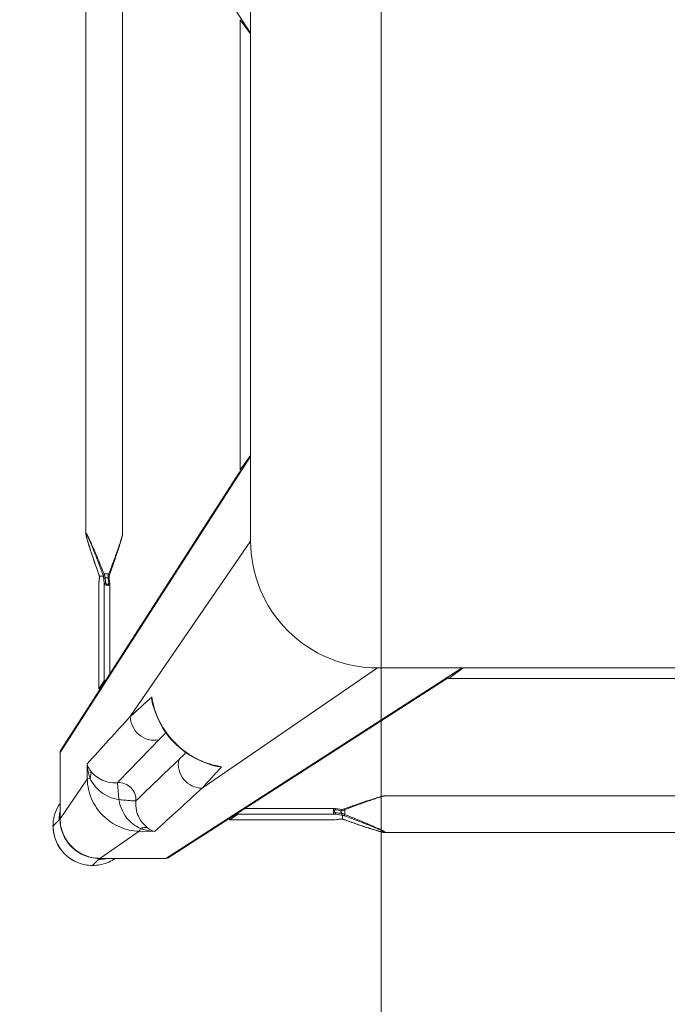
# Model space of a CAD drawing. Header units: metres. Extents: x 362935 to 596424, y 80601 to 172483.
# Tile 121 of 174: x 379497 to 379726, y 141395 to 141744. Entities that reach past the tile are written whole.
import ezdxf

# ---------------------------------------------------------------- set-up
doc = ezdxf.new("R2010")
doc.units = ezdxf.units.M
doc.layers.get('0').update_dxf_attribs({"color": 8, "lineweight": 5})
doc.layers.add('FURNITURE', color=8, linetype='Continuous', lineweight=5)

# ---------------------------------------------------------------- blocks, each defined once
blk = doc.blocks.new('SV2W-A')
at = {"linetype": 'Continuous', "lineweight": 0}
for p, q in [((3.37, -227.09), (3.37, -17.09)), ((48.71, -224.5), (48.71, -19.68)), ((61.71, -224.5), (61.71, -19.68)), ((7.1, -201.86), (7.1, -42.33)), ((7.11, -201.86), (7.11, -42.33)), ((3.37, -196.83), (7.1, -201.86)), ((70.85, -302.09), (3.37, -197.09)), ((7.11, -201.88), (7.1, -201.86)), ((70.62, -301.28), (7.5, -203.05)), ((48.71, -224.5), (48.71, -224.5)), ((49.03, -226.05), (49.09, -226.28)), ((49.09, -226.28), (49.16, -226.51)), ((49.16, -226.51), (49.23, -226.76)), ((49.23, -226.76), (49.34, -227.14)), ((61.16, -226.88), (61.23, -226.64)), ((61.23, -226.64), (61.3, -226.4)), ((61.3, -226.4), (61.37, -226.16)), ((61.37, -226.16), (61.43, -225.94)), ((61.43, -225.94), (61.48, -225.73)), ((61.71, -224.5), (61.71, -224.5)), ((3.37, -227.09), (45.99, -289.28)), ((49.34, -227.14), (49.46, -227.54)), ((49.46, -227.54), (49.59, -227.95)), ((49.59, -227.95), (49.76, -228.53)), ((49.76, -228.53), (49.95, -229.12)), ((49.95, -229.12), (50.2, -229.9)), ((50.2, -229.9), (50.52, -230.87)), ((60.07, -230.38), (60.33, -229.58)), ((60.33, -229.58), (60.57, -228.82)), ((60.57, -228.82), (60.76, -228.24)), ((60.76, -228.24), (60.93, -227.67)), ((60.93, -227.67), (61.05, -227.27)), ((61.05, -227.27), (61.16, -226.88)), ((50.52, -230.87), (50.86, -231.9)), ((50.86, -231.9), (51.28, -233.17)), ((51.28, -233.17), (51.74, -234.52)), ((58.48, -235.12), (58.95, -233.74)), ((58.95, -233.74), (59.39, -232.44)), ((59.39, -232.44), (59.75, -231.38)), ((59.75, -231.38), (60.07, -230.38)), ((51.74, -234.52), (52.24, -235.95)), ((52.24, -235.95), (52.77, -237.49)), ((57.41, -238.17), (57.89, -236.82)), ((57.89, -236.82), (58.04, -236.38)), ((58.04, -236.38), (58.48, -235.12)), ((52.77, -237.49), (53.29, -238.93)), ((53.54, -239.61), (53.33, -241.37)), ((53.43, -238.23), (53.63, -238.76)), ((53.63, -238.76), (55.29, -238.76)), ((53.86, -240.28), (53.9, -239.87)), ((54.52, -240.18), (54.26, -240.18)), ((55.51, -239.78), (55.22, -242.31)), ((55.53, -239.59), (55.51, -239.78)), ((56.91, -239.59), (55.53, -239.59)), ((56.92, -239.58), (56.92, -239.58)), ((56.99, -240.47), (56.97, -240.32)), ((57.07, -241.13), (56.99, -240.47)), ((56.99, -240.47), (56.99, -240.53)), ((56.99, -240.53), (57.01, -240.73)), ((57.01, -240.73), (57.06, -241.12)), ((57.12, -238.98), (57.41, -238.17)), ((57.14, -238.93), (57.14, -238.93)), ((53.22, -242.37), (53.22, -274.2)), ((53.33, -241.37), (53.23, -242.25)), ((55.22, -242.31), (55.22, -276.63)), ((57.06, -241.12), (57.11, -241.52)), ((57.13, -241.68), (57.07, -241.13)), ((57.11, -241.52), (57.19, -242.26)), ((57.2, -242.25), (57.13, -241.68)), ((57.19, -242.26), (57.2, -242.31)), ((57.2, -242.31), (57.2, -242.25)), ((57.2, -242.25), (57.2, -279.43)), ((57.21, -242.37), (57.2, -242.31)), ((57.21, -279.44), (57.21, -242.37)), ((-326.63, -339.57), (-221.63, -272.09)), ((-251.63, -272.09), (-41.63, -272.09)), ((-221.36, -272.09), (-226.39, -275.82)), ((-71.89, -272.09), (-66.86, -275.82)), ((-71.63, -272.09), (33.37, -339.57)), ((-41.63, -272.09), (20.57, -314.71)), ((-226.42, -275.83), (-226.39, -275.82)), ((-226.39, -275.82), (-66.86, -275.82)), ((-226.39, -275.83), (-66.86, -275.83)), ((-66.86, -275.82), (-66.84, -275.83)), ((-65.67, -276.22), (32.56, -339.34)), ((57.2, -279.43), (55.22, -276.63)), ((57.2, -279.45), (57.2, -279.43)), ((37.86, -285.35), (38.02, -284.72)), ((38.02, -284.72), (38.02, -284.72)), ((70.85, -302.09), (70.85, -325.56)), ((16, -306.74), (16.76, -306.55)), ((16, -306.73), (16, -306.73)), ((61.23, -311.53), (61.32, -306.11)), ((61.23, -311.53), (70.85, -325.56)), ((70.89, -312.15), (70.89, -323.76)), ((-249.04, -317.43), (-44.21, -317.43)), ((-44.21, -317.43), (-44.22, -317.43)), ((-42.66, -317.75), (-42.88, -317.69)), ((-42.43, -317.81), (-42.66, -317.75)), ((-42.2, -317.88), (-42.43, -317.81)), ((-41.95, -317.95), (-42.2, -317.88)), ((-41.57, -318.06), (-41.95, -317.95)), ((-41.17, -318.18), (-41.57, -318.06)), ((-40.76, -318.31), (-41.17, -318.18)), ((-40.18, -318.49), (-40.76, -318.31)), ((-39.58, -318.67), (-40.18, -318.49)), ((-38.81, -318.92), (-39.58, -318.67)), ((-37.83, -319.24), (-38.81, -318.92)), ((-36.8, -319.58), (-37.83, -319.24)), ((-35.71, -319.95), (-36.8, -319.58)), ((-34.37, -320.4), (-35.71, -319.95)), ((-32.95, -320.89), (-34.37, -320.4)), ((-31.65, -321.35), (-32.95, -320.89)), ((-30.27, -321.83), (-31.65, -321.35)), ((-29.69, -322.04), (-30.27, -321.83)), ((-29.96, -324.01), (-29.96, -322.35)), ((-29.14, -322.23), (-29.31, -322.17)), ((-29.13, -325.63), (-29.13, -324.22)), ((-28.2, -322.55), (-28.54, -322.59)), ((-28.54, -322.59), (-28.54, -323.63)), ((-27.29, -322.05), (-28.25, -322.16)), ((-27.65, -322.49), (-28.2, -322.55)), ((-28.19, -324.14), (-26.41, -323.94)), ((-26.76, -322.38), (-27.65, -322.49)), ((-26.46, -321.95), (-27.29, -322.05)), ((7.91, -323.94), (-26.41, -323.94)), ((5.49, -321.94), (-26.35, -321.94)), ((10.71, -325.92), (7.91, -323.94)), ((-37.32, -328.46), (-36.08, -328.05)), ((-36.08, -328.05), (-34.77, -327.6)), ((-34.77, -327.6), (-33.36, -327.12)), ((-33.36, -327.12), (-31.87, -326.6)), ((-31.87, -326.6), (-29.69, -325.83)), ((-29.79, -325.86), (-29.79, -325.86)), ((-29.16, -325.64), (-28.99, -325.65)), ((-29.14, -325.64), (-29.14, -325.64)), ((-28.99, -325.65), (-28.76, -325.66)), ((-28.25, -325.71), (-28.19, -325.71)), ((-28.25, -325.71), (-28.09, -325.73)), ((-27.6, -325.78), (-28.19, -325.71)), ((-28.09, -325.73), (-27.56, -325.79)), ((-27.2, -325.83), (-27.6, -325.78)), ((-27.56, -325.79), (-26.46, -325.92)), ((-26.6, -325.89), (-27.2, -325.83)), ((-26.41, -325.92), (-26.6, -325.89)), ((-26.46, -325.92), (10.71, -325.92)), ((-26.46, -325.92), (-26.39, -325.92)), ((-26.39, -325.92), (-26.35, -325.92)), ((-26.35, -325.92), (10.73, -325.92)), ((10.71, -325.92), (10.73, -325.92)), ((70.89, -325.61), (71.25, -325.96)), ((70.91, -324.93), (70.9, -324.72)), ((70.92, -325.34), (70.92, -325.56)), ((73.35, -328.09), (71.22, -325.96)), ((-249.04, -330.43), (-44.21, -330.43)), ((-44.21, -330.43), (-44.22, -330.43)), ((-42.66, -330.11), (-42.43, -330.05)), ((-42.43, -330.05), (-42.2, -329.99)), ((-41.83, -329.88), (-41.44, -329.77)), ((-41.44, -329.77), (-41.04, -329.64)), ((-41.04, -329.64), (-40.47, -329.47)), ((-40.47, -329.47), (-39.89, -329.29)), ((-39.89, -329.29), (-39.12, -329.05)), ((-39.12, -329.05), (-38.32, -328.79)), ((-38.32, -328.79), (-37.32, -328.46)), ((37.39, -330.03), (42.81, -329.95)), ((42.81, -329.95), (56.84, -339.57)), ((43.37, -339.57), (33.37, -339.57)), ((56.84, -339.57), (43.37, -339.57)), ((43.44, -339.61), (56.89, -339.61)), ((57.04, -339.76), (57.25, -339.96)), ((59.37, -342.07), (57.24, -339.94))]:
    blk.add_line(p, q, dxfattribs=at)
for points in [[(48.71, -224.5), (48.72, -224.54), (48.72, -224.6), (48.72, -224.66), (48.73, -224.72), (48.74, -224.79), (48.75, -224.86), (48.76, -224.93), (48.78, -225.01), (48.79, -225.09), (48.81, -225.17), (48.83, -225.25), (48.85, -225.34), (48.87, -225.44), (48.9, -225.53), (48.92, -225.63), (48.95, -225.73), (48.97, -225.84), (49.03, -226.05)], [(61.48, -225.73), (61.51, -225.63), (61.53, -225.53), (61.56, -225.44), (61.58, -225.34), (61.6, -225.25)], [(61.6, -225.25), (61.62, -225.17), (61.63, -225.09), (61.65, -225.01), (61.67, -224.93), (61.68, -224.86), (61.69, -224.79), (61.7, -224.72), (61.71, -224.66), (61.71, -224.6), (61.71, -224.54), (61.71, -224.5)], [(53.29, -238.93), (53.37, -239.18), (53.46, -239.43)], [(53.46, -239.43), (53.54, -239.67), (53.54, -239.7)], [(56.92, -239.58), (56.93, -239.56), (56.99, -239.37)], [(56.94, -239.91), (56.93, -239.68), (56.92, -239.56)], [(56.97, -240.32), (56.96, -240.13), (56.94, -239.91)], [(56.99, -239.37), (57.06, -239.18), (57.12, -238.98)], [(53.23, -242.25), (53.22, -242.34), (53.22, -242.37)], [(16.76, -306.55), (18.88, -305.91), (20.96, -305.11), (22.98, -304.14), (24.93, -303.02), (26.78, -301.75), (28.55, -300.35), (30.19, -298.81), (31.72, -297.15), (33.12, -295.39), (34.38, -293.52), (35.49, -291.57), (36.44, -289.55), (37.23, -287.47), (37.86, -285.35)], [(-42.88, -317.69), (-42.98, -317.67), (-43.08, -317.64), (-43.18, -317.62), (-43.28, -317.59), (-43.37, -317.57), (-43.46, -317.55), (-43.55, -317.53), (-43.63, -317.51), (-43.71, -317.5), (-43.78, -317.48), (-43.86, -317.47), (-43.93, -317.46), (-43.99, -317.45), (-44.06, -317.44), (-44.12, -317.44), (-44.17, -317.43), (-44.22, -317.43)], [(-29.31, -322.17), (-29.5, -322.11), (-29.69, -322.04)], [(-28.25, -322.16), (-28.36, -322.17), (-28.55, -322.19), (-28.76, -322.2), (-28.99, -322.22), (-29.16, -322.22)], [(-26.35, -321.94), (-26.39, -321.94), (-26.46, -321.95)], [(-29.69, -325.83), (-29.5, -325.76), (-29.3, -325.7), (-29.14, -325.64)], [(-28.76, -325.66), (-28.55, -325.68), (-28.36, -325.7), (-28.25, -325.71)], [(-44.22, -330.43), (-44.17, -330.43), (-44.12, -330.43), (-44.06, -330.42), (-43.99, -330.42), (-43.93, -330.41), (-43.86, -330.4), (-43.79, -330.38), (-43.71, -330.37), (-43.63, -330.35), (-43.55, -330.34), (-43.46, -330.32)], [(-43.46, -330.32), (-43.37, -330.3), (-43.28, -330.27), (-43.18, -330.25), (-43.08, -330.23), (-42.98, -330.2), (-42.88, -330.17), (-42.66, -330.11)], [(-42.2, -329.99), (-42.08, -329.95), (-41.83, -329.88)]]:
    blk.add_lwpolyline(points, dxfattribs=at)
for centre, radius, start, end in [((-41.63, -227.09), 45, 270, 0), ((20.67, -254.66), 36.6, 25.327, 25.7487), ((31.58, -230.09), 25.74, 338.146, 339.0892), ((30.15, -229.54), 27.27, 339.0791, 339.8493), ((81.71, -247.68), 26.08, 160.3973, 161.9235), ((73.83, -238.9), 16.92, 182.3246, 182.9034), ((64.91, -239.6), 7.98, 186.256, 186.6642), ((10.14, -278.11), 28.56, 347.3353, 351.3875), ((22.12, -281.06), 16.31, 347.0122, 355.3188), ((1101.07, 882.33), 1576.66, 227.62265, 227.99608), ((28.7, -282.77), 9.64, 334.8369, 343.365), ((9.87, -278.05), 28.83, 346.6036, 347.3408), ((-2569.27, -2687.12), 3548.12, 42.14906, 42.5165), ((-826.96, -1131.17), 1199.74, 44.01228, 44.18381), ((-6479.3, -6591.06), 9058.45, 43.875091, 44.008381), ((862.27, 558.05), 1199.48, 225.81604, 225.98775), ((69.44, -302.04), 1.4, 29.2372, 32.6099), ((9.39, -278.87), 28.55, 278.6076, 282.8248), ((12.34, -290.83), 16.32, 274.6716, 282.9875), ((-1254.82, -1463.85), 1716.72, 42.01918, 42.36216), ((9.33, -278.6), 28.83, 282.8187, 283.4009), ((14.06, -297.42), 9.64, 286.6319, 295.2458), ((6374.01, 6264.2), 9132.92, 225.992162, 226.124366), ((2488.65, 2377.39), 3652.24, 227.4859, 227.84284), ((59.52, -328.05), 13.87, 24.1743, 34.9746), ((-12.76, -286.69), 39.59, 244.2603, 244.433), ((-39.18, -305.46), 20.72, 296.4506, 298.295), ((-18.34, -298.42), 26.6, 244.3575, 245.5098), ((-39.08, -299.14), 26.98, 290.1485, 291.6429), ((94.79, -323.76), 23.91, 180.0085, 180.5994), ((57.24, -325.9), 13.98, 4.583, 12.3998), ((59.49, -328.06), 13.9, 2.7783, 24.1428), ((-21, -350.54), 26.2, 108.5694, 109.6049), ((-21.54, -348.92), 24.49, 108.051, 108.5687), ((-29.82, -342.51), 16.88, 87.0641, 87.6759), ((56.89, -325.51), 13.96, 356.0899, 357.968), ((56.92, -325.51), 13.93, 357.9679, 359.7939), ((56.86, -325.64), 14.02, 356.524, 358.3651), ((56.87, -325.64), 14.02, 358.3649, 0.1468), ((57.32, -325.9), 13.91, 359.7212, 4.5867), ((59.45, -328.06), 13.94, 357.432, 2.7677), ((59.37, -328.09), 14, 269.9994, 0.0006), ((59.34, -328.05), 14.05, 314.9701, 357.4085), ((59.33, -328.06), 14.05, 272.5915, 315.0299), ((33.32, -338.16), 1.4, 237.3901, 240.7628), ((59.33, -328.24), 13.87, 235.025, 267.2496), ((57.18, -325.96), 13.98, 257.6002, 265.417), ((57.18, -326.02), 13.92, 265.4148, 269.399), ((56.79, -325.66), 13.91, 270.2057, 270.3862), ((56.79, -325.65), 13.92, 270.3862, 271.002), ((56.92, -325.59), 14.01, 269.8531, 270.469), ((57.18, -326.12), 13.83, 269.4023, 270.2846), ((56.92, -325.59), 14.02, 270.4691, 271.3029), ((59.34, -328.17), 13.94, 267.2323, 272.568)]:
    blk.add_arc(centre, radius, start, end, dxfattribs=at)
for centre, major_axis, ratio, start_param, end_param in [((4.71, -199.97), (0, 1.01), 0.981142, -2.115885, -1.570796), ((5.61, -201.86), (1.5, -0.03), 0.156004, -0.883591, 0.000534), ((-224.51, -273.43), (1.01, 0), 0.981142, -2.115885, -1.570796), ((-68.75, -273.43), (1.01, 0), 0.981142, -1.570796, -1.025696), ((-66.86, -274.33), (-0.03, 1.5), 0.156004, 3.141059, 4.025198), ((54.22, -276.63), (1, -0.02), 0.16329, 0.120074, 1.080381), ((56.21, -279.43), (1, -0.02), 0.16329, -1.075562, -0.001825), ((60.92, -312.3), (10, 0), 0.182662, 0.082453, 0.116856), ((7.91, -322.94), (-0.02, 1), 0.16329, -4.221973, -3.261666), ((10.71, -324.92), (-0.02, 1), 0.16329, -3.139768, -2.066031)]:
    blk.add_ellipse(centre, major_axis=major_axis, ratio=ratio, start_param=start_param, end_param=end_param, dxfattribs=at)
for points, start_tangent, end_tangent in [([(7.34, -202.81), (6.71, -202.27)], (-0.538874, 0.842386), (-0.916163, 0.400807)), ([(7.57, -203.62), (7.34, -202.81)], (0.021147, 0.999776), (-0.538874, 0.842386)), ([(48.71, -224.5), (48.73, -224.69), (48.78, -224.94), (48.85, -225.25), (48.94, -225.59), (49.16, -226.34), (49.42, -227.15), (49.7, -228), (50, -228.89), (50.63, -230.7), (51.3, -232.55), (51.99, -234.43), (52.7, -236.32), (53.43, -238.23)], (-0.001275, -0.999999), (0.358586, -0.933497)), ([(55.29, -238.76), (56.12, -236.7), (56.95, -234.65), (57.79, -232.62), (58.22, -231.61), (58.64, -230.61), (59.07, -229.63), (59.49, -228.66), (59.91, -227.71), (60.33, -226.8), (60.54, -226.37), (60.74, -225.95), (60.93, -225.55), (61.12, -225.19), (61.3, -224.87), (61.45, -224.62), (61.52, -224.52), (61.58, -224.45), (61.63, -224.41), (61.67, -224.39)], (0.36943, 0.929258), (0.999974, -0.007184)), ([(55.75, -238.93), (56.5, -236.9), (57.26, -234.87), (58.03, -232.86), (58.42, -231.86), (58.81, -230.87), (59.2, -229.9), (59.59, -228.93), (59.98, -227.99), (60.36, -227.07), (60.55, -226.63), (60.74, -226.2), (60.93, -225.8), (61.11, -225.42), (61.27, -225.09), (61.43, -224.81), (61.49, -224.71), (61.55, -224.63), (61.6, -224.58), (61.64, -224.56)], (0.344508, 0.938783), (0.999982, -0.005917)), ([(61.61, -225.17), (61.45, -225.82), (61.25, -226.57), (60.76, -228.2), (60.22, -229.92), (59.64, -231.68), (59.04, -233.48), (58.42, -235.29), (57.14, -238.93)], (-0.205408, -0.978676), (-0.335383, -0.942082)), ([(61.68, -224.76), (61.67, -224.85), (61.61, -225.17)], (-0.091221, -0.995831), (-0.205408, -0.978676)), ([(61.64, -224.56), (61.68, -224.62), (61.68, -224.68), (61.68, -224.76)], (0.999965, 0.008398), (-0.091221, -0.995831)), ([(61.67, -224.39), (61.69, -224.4), (61.71, -224.44), (61.71, -224.5)], (0.999944, 0.010617), (0.004823, -0.999988)), ([(53.63, -238.76), (53.49, -238.82), (53.38, -238.87), (53.34, -238.89), (53.31, -238.91), (53.29, -238.92), (53.29, -238.93)], (-0.935297, -0.353863), (0.311336, -0.9503)), ([(53.54, -239.7), (53.58, -239.73), (53.6, -239.74), (53.64, -239.75), (53.74, -239.78), (53.84, -239.83)], (0.311061, -0.95039), (0.85259, -0.522581)), ([(53.66, -241.96), (53.86, -240.28)], (0.113646, 0.993521), (0.112462, 0.993656)), ([(53.75, -239.01), (54.04, -239.63), (54.26, -240.18)], (0.427625, -0.903956), (0.341942, -0.939721)), ([(53.84, -239.83), (53.9, -239.87)], (0.85259, -0.522581), (0.749465, -0.662043)), ([(54.26, -240.18), (53.99, -239.94), (53.9, -239.87)], (-0.74466, 0.667444), (-0.749465, 0.662044)), ([(54.52, -240.18), (54.9, -239.52), (55.29, -238.76)], (0.513965, 0.857811), (0.445042, 0.89551)), ([(54.95, -239.87), (54.52, -240.18)], (-0.81161, -0.5842), (-0.804441, -0.594033)), ([(54.95, -239.87), (54.7, -241.96)], (-0.120357, -0.992731), (-0.118392, -0.992967)), ([(54.95, -239.87), (55.27, -239.75), (55.47, -239.67)], (0.81161, 0.584199), (0.542855, 0.839827)), ([(55.29, -238.76), (55.6, -238.88), (55.75, -238.93)], (0.938767, -0.344552), (0.925521, -0.378696)), ([(55.47, -239.67), (55.51, -239.62), (55.52, -239.6), (55.53, -239.59)], (0.542855, 0.839827), (1, -0.000004)), ([(56.92, -239.58), (56.92, -239.59), (56.91, -239.59)], (-0.335465, -0.942053), (-1, -0.000699)), ([(56.93, -239.75), (56.94, -239.95), (56.98, -240.47)], (0.050704, -0.998714), (0.10903, -0.994039)), ([(55.22, -242.31), (55.11, -242.49), (54.89, -242.64), (54.56, -242.75), (54.17, -242.8), (53.79, -242.77), (53.48, -242.68), (53.37, -242.61), (53.29, -242.54), (53.24, -242.46), (53.22, -242.37)], (-0.227537, -0.973769), (-0.001913, 0.999998)), ([(53.23, -242.25), (53.24, -242.21), (53.31, -242.09)], (0.119095, 0.992883), (0.713246, 0.700914)), ([(53.31, -242.09), (53.35, -242.06), (53.5, -241.98)], (0.713246, 0.700914), (0.959329, 0.282291)), ([(53.5, -241.98), (53.66, -241.96)], (0.959329, 0.282291), (0.999559, 0.029703)), ([(54.7, -241.96), (54.65, -242.13), (54.54, -242.28), (54.36, -242.4), (54.12, -242.44), (53.9, -242.4), (53.75, -242.28), (53.68, -242.13), (53.66, -241.96)], (-0.118395, -0.992967), (0.113571, 0.99353)), ([(55.22, -242.31), (55.17, -242.18), (55.05, -242.07), (54.89, -241.99), (54.7, -241.96)], (-0.115609, 0.993295), (-0.999565, 0.029499)), ([(57.2, -242.31), (57.21, -242.37)], (0.227505, -0.973777), (0.000171, -1)), ([(-65.91, -276.06), (-66.45, -275.43)], (-0.842386, 0.538874), (-0.400787, 0.916171)), ([(-65.1, -276.29), (-65.91, -276.06)], (-0.999776, -0.021147), (-0.842386, 0.538874)), ([(38.38, -282.38), (38.35, -283.19), (37.94, -285.53)], (0.005311, -0.999986), (-0.287143, -0.957888)), ([(37.92, -284.73), (34.96, -292.28), (30.05, -298.76), (23.57, -303.68), (16.01, -306.64)], (-0.231685, -0.972791), (-0.972773, -0.231761)), ([(45.99, -289.28), (45.14, -292.87), (42.85, -295.77), (39.56, -297.44), (35.88, -297.57)], (-0.014824, -0.99989), (-0.983095, 0.183096)), ([(70.85, -302.09), (70.67, -301.35)], (0.021147, 0.999776), (-0.488372, 0.872635)), ([(16.81, -306.65), (16.05, -306.85), (13.66, -307.1)], (-0.957895, -0.287117), (-0.999986, 0.005292)), ([(20.57, -314.71), (24.15, -313.86), (27.05, -311.57), (28.73, -308.28), (28.86, -304.6)], (0.99989, 0.014825), (-0.183098, 0.983095)), ([(60.03, -308.59), (60.47, -307.98), (61.32, -306.11)], (0.61844, 0.785832), (0.260466, 0.965483)), ([(60.27, -311.13), (60.65, -309.89), (61.32, -306.11)], (0.319709, 0.947516), (0.086715, 0.996233)), ([(50.51, -312.75), (53.84, -312.54), (56.61, -311.51), (58.65, -310.07), (60.03, -308.59)], (0.995088, -0.098992), (0.62004, 0.78457)), ([(60.27, -311.13), (59.94, -309.83), (60.03, -308.59)], (-0.373604, 0.927588), (0.239059, 0.971005)), ([(42.81, -329.95), (49.77, -328.44), (55.69, -324.41), (59.72, -318.48), (61.23, -311.53)], (0.999851, 0.01725), (0.017219, 0.999852)), ([(44.03, -319.23), (44.39, -316.68), (45.79, -314.51), (47.96, -313.11), (50.51, -312.75)], (-0.074771, 0.997201), (0.997201, -0.074771)), ([(50.04, -318.75), (53.47, -317.78), (56.44, -316.02), (58.75, -313.69), (60.27, -311.13)], (0.988966, 0.14814), (0.411025, 0.911624)), ([(50.04, -318.75), (50.22, -316.61), (50.3, -315.62), (50.38, -314.74), (50.44, -313.99), (50.48, -313.4), (50.48, -312.97), (50.49, -312.84), (50.51, -312.75)], (0.130599, 0.991435), (0.396932, 0.917848)), ([(60.27, -311.13), (60.9, -311.33), (61.1, -311.43), (61.23, -311.53)], (0.97158, -0.236709), (0.668755, -0.743483)), ([(-29.96, -322.35), (-31.93, -321.6), (-33.89, -320.86), (-35.84, -320.14), (-37.77, -319.44), (-39.65, -318.78), (-40.56, -318.47), (-41.45, -318.18), (-42.3, -317.91), (-43.08, -317.68), (-43.44, -317.58), (-43.76, -317.5), (-44.02, -317.45), (-44.21, -317.43)], (-0.933016, 0.359834), (-0.999999, -0.001112)), ([(39.88, -328.74), (41.35, -327.37), (42.79, -325.32), (43.82, -322.56), (44.03, -319.23)], (0.784452, 0.62019), (-0.098955, 0.995092)), ([(42.41, -328.99), (44.98, -327.46), (47.3, -325.16), (49.06, -322.18), (50.04, -318.75)], (0.911574, 0.411135), (0.148359, 0.988934)), ([(50.04, -318.75), (47.89, -318.94), (46.91, -319.02), (46.02, -319.1), (45.27, -319.16), (44.68, -319.2), (44.26, -319.2), (44.12, -319.21), (44.03, -319.23)], (-0.991439, -0.130574), (-0.917794, -0.397057)), ([(-44.33, -330.39), (-44.31, -330.35), (-44.27, -330.3), (-44.2, -330.24), (-44.1, -330.17), (-43.84, -330.02), (-43.53, -329.84), (-43.16, -329.65), (-42.77, -329.46), (-42.35, -329.26), (-41.92, -329.05), (-41.01, -328.63), (-40.06, -328.21), (-39.09, -327.79), (-38.11, -327.36), (-37.11, -326.94), (-36.1, -326.51), (-34.07, -325.67), (-32.02, -324.84), (-29.96, -324.01)], (-0.00525, 0.999986), (0.929258, 0.369432)), ([(-44.16, -330.36), (-44.14, -330.32), (-44.09, -330.27), (-44.01, -330.21), (-43.9, -330.15), (-43.63, -329.99), (-43.3, -329.82), (-42.92, -329.65), (-42.51, -329.46), (-42.09, -329.27), (-41.65, -329.08), (-40.73, -328.69), (-39.79, -328.31), (-38.82, -327.92), (-37.84, -327.53), (-36.85, -327.14), (-35.86, -326.75), (-33.85, -325.98), (-31.82, -325.22), (-29.79, -324.47)], (-0.004587, 0.999989), (0.938783, 0.344509)), ([(-29.96, -322.35), (-29.9, -322.21), (-29.85, -322.1), (-29.83, -322.06), (-29.81, -322.03), (-29.8, -322.01), (-29.79, -322)], (0.353861, 0.935298), (0.950331, -0.311242)), ([(-29.96, -324.01), (-29.84, -324.32), (-29.79, -324.47)], (0.344553, -0.938767), (0.378721, -0.925511)), ([(-29.36, -322.63), (-29.27, -322.34), (-29.22, -322.26), (-29.16, -322.22)], (0.181353, 0.983418), (0.998887, 0.047174)), ([(-28.54, -322.59), (-28.72, -322.6), (-29.36, -322.63)], (-0.995627, -0.093423), (-0.99962, -0.027573)), ([(-29.36, -323.7), (-29.14, -323.69), (-28.54, -323.63)], (0.998985, 0.045036), (0.990267, 0.139178)), ([(-29.36, -323.7), (-29.32, -323.88), (-29.26, -324.04), (-29.2, -324.16), (-29.14, -324.21)], (0.180239, -0.983623), (0.942079, -0.33539)), ([(-29.14, -324.21), (-28.88, -324.2), (-28.19, -324.14)], (0.999179, 0.040503), (0.993204, 0.116382)), ([(-29.14, -324.21), (-29.13, -324.21), (-29.13, -324.22)], (0.942045, -0.335488), (0.00066, -1)), ([(-28.54, -322.59), (-28.52, -322.43), (-28.45, -322.29), (-28.36, -322.2), (-28.25, -322.16)], (0.037637, 0.999291), (0.992648, 0.121036)), ([(-28.54, -323.63), (-26.76, -323.42)], (0.99278, 0.119949), (0.992967, 0.118392)), ([(-28.54, -323.63), (-28.51, -323.82), (-28.43, -323.98), (-28.32, -324.09), (-28.19, -324.14)], (0.037304, -0.999304), (0.993309, -0.11549)), ([(-26.76, -322.38), (-26.73, -322.22), (-26.67, -322.09), (-26.58, -321.99), (-26.46, -321.95)], (0.029703, 0.999559), (0.992883, 0.119096)), ([(-26.76, -323.42), (-26.59, -323.37), (-26.44, -323.25), (-26.32, -323.07), (-26.27, -322.84), (-26.32, -322.62), (-26.44, -322.47), (-26.59, -322.4), (-26.76, -322.38)], (0.992968, 0.118387), (-0.993522, -0.113643)), ([(-26.76, -323.42), (-26.73, -323.61), (-26.65, -323.77), (-26.54, -323.88), (-26.41, -323.94)], (0.029499, -0.999565), (0.993295, -0.115609)), ([(-26.41, -323.94), (-26.23, -323.83), (-26.08, -323.61), (-25.97, -323.28), (-25.92, -322.89), (-25.95, -322.51), (-26.04, -322.2), (-26.1, -322.09), (-26.18, -322.01), (-26.26, -321.96), (-26.35, -321.94)], (0.973786, 0.227467), (-0.999996, 0.002962)), ([(70.9, -324.72), (70.9, -324.55), (70.89, -324.01)], (-0.031694, 0.999498), (-0.010313, 0.999947)), ([(-29.79, -325.86), (-33.44, -327.14), (-35.25, -327.76), (-37.04, -328.36), (-38.81, -328.94), (-40.53, -329.49), (-42.16, -329.97), (-42.9, -330.17), (-43.55, -330.33)], (-0.942082, -0.335384), (-0.978862, -0.204521)), ([(-29.13, -325.63), (-29.13, -325.64), (-29.14, -325.64)], (-0.002385, -0.999997), (-0.942203, -0.335043)), ([(-28.47, -325.68), (-28.59, -325.67), (-28.96, -325.65)], (-0.996277, 0.086204), (-0.998684, 0.051277)), ([(-28.19, -325.71), (-28.26, -325.7), (-28.47, -325.68)], (-0.993236, 0.116111), (-0.996277, 0.086204)), ([(-26.35, -325.92), (-26.41, -325.92)], (-1, 0.00041), (-0.973885, 0.227044)), ([(70.82, -326.46), (69.51, -331.48), (66.47, -335.69), (62.12, -338.52), (57.04, -339.57)], (-0.068188, -0.997672), (-0.999847, -0.017487)), ([(70.86, -326.49), (69.6, -331.5), (66.61, -335.71), (62.29, -338.54), (57.24, -339.6)], (-0.060632, -0.99816), (-0.999741, -0.022737)), ([(70.85, -325.56), (70.89, -325.61)], (0.703317, -0.710876), (0.520906, -0.853614)), ([(70.92, -325.37), (70.92, -325.27), (70.91, -324.93)], (-0.002901, 0.999996), (-0.032219, 0.999481)), ([(-44.22, -330.43), (-44.26, -330.43), (-44.31, -330.42), (-44.33, -330.39)], (-0.999992, 0.004076), (0.011158, 0.999938)), ([(-44.14, -330.38), (-44.16, -330.36)], (-0.808745, 0.588159), (0.008751, 0.999962)), ([(-43.55, -330.33), (-43.77, -330.37), (-43.94, -330.39), (-44.07, -330.4), (-44.14, -330.38)], (-0.978862, -0.204521), (-0.808745, 0.588159)), ([(37.39, -330.04), (38.01, -329.83), (39.88, -328.74)], (0.965527, 0.260301), (0.785826, 0.618447)), ([(37.39, -330.03), (38.65, -329.89), (42.41, -328.99)], (0.996234, 0.0867), (0.947517, 0.319704)), ([(42.41, -328.99), (41.11, -328.66), (39.88, -328.74)], (-0.92762, 0.373525), (-0.971118, -0.238599)), ([(42.81, -329.95), (42.71, -329.82), (42.61, -329.62), (42.41, -328.99)], (-0.743483, 0.668755), (-0.236707, 0.971581)), ([(33.37, -339.57), (32.63, -339.39)], (-0.999776, -0.021147), (-0.872635, 0.488372)), ([(43.44, -339.61), (43.37, -339.57)], (-0.911095, 0.412197), (-0.840511, 0.541795)), ([(56.09, -339.61), (56.68, -339.67), (56.88, -339.7), (57, -339.74)], (0.994409, -0.105593), (0.930324, -0.366739)), ([(56.89, -339.61), (56.84, -339.57)], (-0.838225, 0.545324), (-0.735568, 0.677451)), ([(57, -339.74), (57.04, -339.76)], (0.930324, -0.366739), (0.707107, -0.707107))]:
    blk.add_spline(points, degree=3, dxfattribs=dict(at, start_tangent=start_tangent, end_tangent=end_tangent))

msp = doc.modelspace()

# ---------------------------------------------------------------- linework, layer by layer
at = {"layer": 'FURNITURE'}
msp.add_lwpolyline([(380900.76, 139821.26), (380900.76, 140275.26), (379624.64, 140275.26), (379624.64, 142628.76), (379170.63, 142628.76), (379170.64, 139821.26)], close=True, dxfattribs=at)

# ---------------------------------------------------------------- block references
at = {"layer": 'FURNITURE', "rotation": 270}
msp.add_blockref('SV2W-A', (379850.46, 141517.47), dxfattribs=at)

doc.saveas('drawing.dxf')
